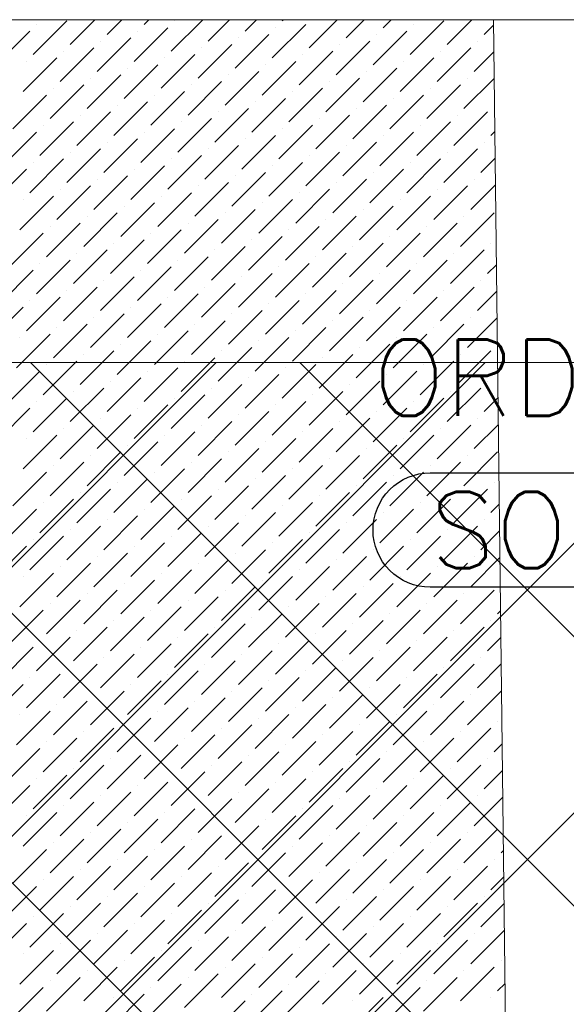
# Model space of a CAD drawing. Header units: millimetres. Extents: x -150 to 17700, y -13097 to 13830.
# Tile 44 of 67: x 10294 to 11011, y 12538 to 13830. Entities that reach past the tile are written whole.
import ezdxf
from ezdxf.enums import TextEntityAlignment as Align

# ---------------------------------------------------------------- set-up
doc = ezdxf.new("R2010")
doc.units = ezdxf.units.MM
doc.header["$MEASUREMENT"] = 0
doc.linetypes.add('RCP XREF$0$( Hidden )', pattern=[0.375, 0.25, -0.125])
doc.layers.get('0').update_dxf_attribs({"lineweight": 5})
doc.layers.add('ELEC-SO-LVL-TAG', color=7, linetype='Continuous')
doc.layers.add('M-MEP-ELLG-TEXT', color=7, linetype='Continuous', lineweight=15)
for name, color, linetype, lineweight, true_color in [('RCP XREF$0$A-CEILING-01', 9, 'Continuous', 0, 0x808080), ('RCP XREF$0$A-CELING ELEMENT', 9, 'Continuous', 0, 0x808080), ('RCP XREF$0$A-Wall & Column', 9, 'Continuous', 0, 0x808080), ('RCP XREF$0$XR-CP-DS$0$Level 24', 9, 'Continuous', 0, 0x808080)]:
    doc.layers.add(name, color=color, linetype=linetype, lineweight=lineweight, true_color=true_color)
doc.styles.add('ROMANS-100', font='romans.shx')
doc.styles.get("Standard").update_dxf_attribs({"font": 'romans.shx'})

# ---------------------------------------------------------------- blocks, each defined once
blk = doc.blocks.new('RCP XREF')
at = {"layer": 'RCP XREF$0$A-CEILING-01', "color": 8, "linetype": 'Continuous', "lineweight": 0, "true_color": 0x808080}
for p, q in [((441.6, 3270), (10551.6, 13380)), ((1148.7, 3270), (11258.7, 13380)), ((1502.2, 3270), (11612.2, 13380)), ((5943.5, 8418.4), (10905.1, 13380)), ((11820.1, 11160.8), (9601, 13380)), ((14450, 8884.5), (9954.5, 13380)), ((14450, 9238.1), (10308.1, 13380)), ((14450, 9591.6), (10661.6, 13380))]:
    blk.add_line(p, q, dxfattribs=at)
at = {"layer": 'RCP XREF$0$A-CEILING-01', "color": 8, "lineweight": 0, "true_color": 0x808080}
blk.add_line((11820, 13380), (6090, 13380), dxfattribs=at)
at = {"layer": 'RCP XREF$0$A-CELING ELEMENT', "color": 8, "linetype": 'RCP XREF$0$( Hidden )', "lineweight": 0, "ltscale": 10, "true_color": 0x808080}
blk.add_line((4048, 13830), (13250, 13830), dxfattribs=at)
at = {"layer": 'RCP XREF$0$A-CELING ELEMENT', "color": 8, "linetype": 'Continuous', "lineweight": 0, "true_color": 0x808080, "transparency": 33554687}
for p, q in [((10311.5, 13784.2), (10355.7, 13828.4)), ((10360.1, 13797.4), (10392.6, 13830)), ((10408.7, 13810.7), (10428, 13830)), ((10457.3, 13823.9), (10463.4, 13830)), ((10492.7, 13788.6), (10534.1, 13830)), ((10497.1, 13828.4), (10497.1, 13828.4)), ((10541.3, 13801.8), (10569.4, 13830)), ((10589.9, 13815.1), (10604.8, 13830)), ((10638.5, 13828.4), (10640.1, 13830)), ((10673.9, 13793), (10710.8, 13830)), ((10722.5, 13806.3), (10746.2, 13830)), ((10771.1, 13819.5), (10781.6, 13830)), ((10806.4, 13784.2), (10850.6, 13828.4)), ((10855, 13797.4), (10887.6, 13830)), ((10262.8, 13770.9), (10307, 13815.1)), ((10315.9, 13823.9), (10315.9, 13823.9)), ((10444, 13775.3), (10488.2, 13819.5)), ((10448.5, 13815.1), (10448.5, 13815.1)), ((10625.2, 13779.8), (10669.4, 13823.9)), ((10629.7, 13819.5), (10629.7, 13819.5)), ((10757.8, 13770.9), (10802, 13815.1)), ((10810.9, 13823.9), (10810.9, 13823.9)), ((10903.7, 13810.7), (10915.8, 13822.8)), ((10395.4, 13762.1), (10439.6, 13806.3)), ((10399.8, 13801.8), (10399.8, 13801.8)), ((10576.6, 13766.5), (10620.8, 13810.7)), ((10581, 13806.3), (10581, 13806.3)), ((10709.2, 13757.7), (10753.4, 13801.8)), ((10762.2, 13810.7), (10762.2, 13810.7)), ((10894.8, 13801.8), (10894.8, 13801.8)), ((10346.8, 13748.8), (10391, 13793)), ((10351.2, 13788.6), (10351.2, 13788.6)), ((10528, 13753.2), (10572.2, 13797.4)), ((10532.4, 13793), (10532.4, 13793)), ((10660.6, 13744.4), (10704.8, 13788.6)), ((10713.6, 13797.4), (10713.6, 13797.4)), ((10841.8, 13748.8), (10886, 13793)), ((10846.2, 13788.6), (10846.2, 13788.6)), ((10890.4, 13762.1), (10916.2, 13787.9)), ((10298.2, 13735.6), (10342.4, 13779.8)), ((10302.6, 13775.3), (10302.6, 13775.3)), ((10479.4, 13740), (10523.6, 13784.2)), ((10483.8, 13779.8), (10483.8, 13779.8)), ((10612, 13731.1), (10656.2, 13775.3)), ((10665, 13784.2), (10665, 13784.2)), ((10793.2, 13735.6), (10837.4, 13779.8)), ((10797.6, 13775.3), (10797.6, 13775.3)), ((10430.8, 13726.7), (10475, 13770.9)), ((10435.2, 13766.5), (10435.2, 13766.5)), ((10563.4, 13717.9), (10607.6, 13762.1)), ((10616.4, 13770.9), (10616.4, 13770.9)), ((10744.6, 13722.3), (10788.8, 13766.5)), ((10749, 13762.1), (10749, 13762.1)), ((10382.2, 13713.5), (10426.4, 13757.7)), ((10386.6, 13753.2), (10386.6, 13753.2)), ((10514.8, 13704.6), (10558.9, 13748.8)), ((10567.8, 13757.7), (10567.8, 13757.7)), ((10695.9, 13709), (10740.1, 13753.2)), ((10700.4, 13748.8), (10700.4, 13748.8)), ((10877.1, 13713.5), (10916.7, 13753)), ((10881.6, 13753.2), (10881.6, 13753.2)), ((10333.6, 13700.2), (10377.8, 13744.4)), ((10338, 13740), (10338, 13740)), ((10466.1, 13691.4), (10510.3, 13735.6)), ((10519.2, 13744.4), (10519.2, 13744.4)), ((10647.3, 13695.8), (10691.5, 13740)), ((10651.8, 13735.6), (10651.8, 13735.6)), ((10828.5, 13700.2), (10872.7, 13744.4)), ((10833, 13740), (10833, 13740)), ((10284.9, 13686.9), (10329.1, 13731.1)), ((10417.5, 13678.1), (10461.7, 13722.3)), ((10470.6, 13731.1), (10470.6, 13731.1)), ((10598.7, 13682.5), (10642.9, 13726.7)), ((10603.1, 13722.3), (10603.1, 13722.3)), ((10779.9, 13686.9), (10824.1, 13731.1)), ((10784.3, 13726.7), (10784.3, 13726.7)), ((10421.9, 13717.9), (10421.9, 13717.9)), ((10550.1, 13669.3), (10594.3, 13713.5)), ((10731.3, 13673.7), (10775.5, 13717.9)), ((10735.7, 13713.5), (10735.7, 13713.5)), ((10916.9, 13717.9), (10916.9, 13717.9)), ((10368.9, 13664.8), (10413.1, 13709)), ((10373.3, 13704.6), (10373.3, 13704.6)), ((10501.5, 13656), (10545.7, 13700.2)), ((10554.5, 13709), (10554.5, 13709)), ((10682.7, 13660.4), (10726.9, 13704.6)), ((10687.1, 13700.2), (10687.1, 13700.2)), ((10863.9, 13664.8), (10908.1, 13709)), ((10868.3, 13704.6), (10868.3, 13704.6)), ((10320.3, 13651.6), (10364.5, 13695.8)), ((10324.7, 13691.4), (10324.7, 13691.4)), ((10452.9, 13642.7), (10497.1, 13686.9)), ((10505.9, 13695.8), (10505.9, 13695.8)), ((10634.1, 13647.2), (10678.3, 13691.4)), ((10638.5, 13686.9), (10638.5, 13686.9)), ((10815.3, 13651.6), (10859.5, 13695.8)), ((10819.7, 13691.4), (10819.7, 13691.4)), ((10271.7, 13638.3), (10315.9, 13682.5)), ((10404.3, 13629.5), (10448.5, 13673.7)), ((10457.3, 13682.5), (10457.3, 13682.5)), ((10585.5, 13633.9), (10629.7, 13678.1)), ((10589.9, 13673.7), (10589.9, 13673.7)), ((10766.7, 13638.3), (10810.9, 13682.5)), ((10771.1, 13678.1), (10771.1, 13678.1)), ((10912.5, 13678.1), (10917.5, 13683.1)), ((10355.7, 13616.2), (10399.8, 13660.4)), ((10408.7, 13669.3), (10408.7, 13669.3)), ((10536.8, 13620.7), (10581, 13664.8)), ((10541.3, 13660.4), (10541.3, 13660.4)), ((10718, 13625.1), (10762.2, 13669.3)), ((10722.5, 13664.8), (10722.5, 13664.8)), ((10850.6, 13616.2), (10894.8, 13660.4)), ((10903.7, 13669.3), (10903.7, 13669.3)), ((10307, 13603), (10351.2, 13647.2)), ((10360.1, 13656), (10360.1, 13656)), ((10488.2, 13607.4), (10532.4, 13651.6)), ((10492.7, 13647.2), (10492.7, 13647.2)), ((10669.4, 13611.8), (10713.6, 13656)), ((10673.9, 13651.6), (10673.9, 13651.6)), ((10802, 13603), (10846.2, 13647.2)), ((10855, 13656), (10855, 13656)), ((10899.2, 13629.5), (10917.9, 13648.2)), ((10258.4, 13589.7), (10302.6, 13633.9)), ((10311.5, 13642.7), (10311.5, 13642.7)), ((10439.6, 13594.1), (10483.8, 13638.3)), ((10444, 13633.9), (10444, 13633.9)), ((10620.8, 13598.6), (10665, 13642.7)), ((10625.2, 13638.3), (10625.2, 13638.3)), ((10753.4, 13589.7), (10797.6, 13633.9)), ((10806.4, 13642.7), (10806.4, 13642.7)), ((10391, 13580.9), (10435.2, 13625.1)), ((10395.4, 13620.7), (10395.4, 13620.7)), ((10572.2, 13585.3), (10616.4, 13629.5)), ((10576.6, 13625.1), (10576.6, 13625.1)), ((10704.8, 13576.5), (10749, 13620.7)), ((10757.8, 13629.5), (10757.8, 13629.5)), ((10890.4, 13620.7), (10890.4, 13620.7)), ((10342.4, 13567.6), (10386.6, 13611.8)), ((10346.8, 13607.4), (10346.8, 13607.4)), ((10523.6, 13572), (10567.8, 13616.2)), ((10528, 13611.8), (10528, 13611.8)), ((10656.2, 13563.2), (10700.4, 13607.4)), ((10709.2, 13616.2), (10709.2, 13616.2)), ((10837.4, 13567.6), (10881.6, 13611.8)), ((10841.8, 13607.4), (10841.8, 13607.4)), ((10886, 13580.9), (10918.3, 13613.2)), ((10293.8, 13554.4), (10338, 13598.6)), ((10298.2, 13594.1), (10298.2, 13594.1)), ((10475, 13558.8), (10519.2, 13603)), ((10479.4, 13598.6), (10479.4, 13598.6)), ((10607.6, 13549.9), (10651.8, 13594.1)), ((10660.6, 13603), (10660.6, 13603)), ((10788.8, 13554.4), (10833, 13598.6)), ((10793.2, 13594.1), (10793.2, 13594.1)), ((10426.4, 13545.5), (10470.6, 13589.7)), ((10430.8, 13585.3), (10430.8, 13585.3)), ((10558.9, 13536.7), (10603.1, 13580.9)), ((10612, 13589.7), (10612, 13589.7)), ((10740.1, 13541.1), (10784.3, 13585.3)), ((10744.6, 13580.9), (10744.6, 13580.9)), ((10377.8, 13532.3), (10421.9, 13576.5)), ((10382.2, 13572), (10382.2, 13572)), ((10510.3, 13523.4), (10554.5, 13567.6)), ((10563.4, 13576.5), (10563.4, 13576.5)), ((10691.5, 13527.8), (10735.7, 13572)), ((10695.9, 13567.6), (10695.9, 13567.6)), ((10872.7, 13532.3), (10916.9, 13576.5)), ((10877.1, 13572), (10877.1, 13572)), ((10329.1, 13519), (10373.3, 13563.2)), ((10333.6, 13558.8), (10333.6, 13558.8)), ((10461.7, 13510.2), (10505.9, 13554.4)), ((10514.8, 13563.2), (10514.8, 13563.2)), ((10642.9, 13514.6), (10687.1, 13558.8)), ((10647.3, 13554.4), (10647.3, 13554.4)), ((10824.1, 13519), (10868.3, 13563.2)), ((10828.5, 13558.8), (10828.5, 13558.8)), ((10280.5, 13505.7), (10324.7, 13549.9)), ((10466.1, 13549.9), (10466.1, 13549.9)), ((10594.3, 13501.3), (10638.5, 13545.5)), ((10775.5, 13505.7), (10819.7, 13549.9)), ((10779.9, 13545.5), (10779.9, 13545.5)), ((10413.1, 13496.9), (10457.3, 13541.1)), ((10417.5, 13536.7), (10417.5, 13536.7)), ((10545.7, 13488.1), (10589.9, 13532.3)), ((10598.7, 13541.1), (10598.7, 13541.1)), ((10726.9, 13492.5), (10771.1, 13536.7)), ((10731.3, 13532.3), (10731.3, 13532.3)), ((10912.5, 13536.7), (10912.5, 13536.7)), ((10364.5, 13483.6), (10408.7, 13527.8)), ((10368.9, 13523.4), (10368.9, 13523.4)), ((10497.1, 13474.8), (10541.3, 13519)), ((10550.1, 13527.8), (10550.1, 13527.8)), ((10678.3, 13479.2), (10722.5, 13523.4)), ((10682.7, 13519), (10682.7, 13519)), ((10859.5, 13483.6), (10903.7, 13527.8)), ((10863.9, 13523.4), (10863.9, 13523.4)), ((10315.9, 13470.4), (10360.1, 13514.6)), ((10320.3, 13510.2), (10320.3, 13510.2)), ((10448.5, 13461.6), (10492.7, 13505.7)), ((10501.5, 13514.6), (10501.5, 13514.6)), ((10629.7, 13466), (10673.9, 13510.2)), ((10634.1, 13505.7), (10634.1, 13505.7)), ((10810.9, 13470.4), (10855, 13514.6)), ((10815.3, 13510.2), (10815.3, 13510.2)), ((10908.1, 13496.9), (10919.6, 13508.4)), ((10267.3, 13457.1), (10311.5, 13501.3)), ((10399.8, 13448.3), (10444, 13492.5)), ((10452.9, 13501.3), (10452.9, 13501.3)), ((10581, 13452.7), (10625.2, 13496.9)), ((10585.5, 13492.5), (10585.5, 13492.5)), ((10762.2, 13457.1), (10806.4, 13501.3)), ((10766.7, 13496.9), (10766.7, 13496.9)), ((10351.2, 13435), (10395.4, 13479.2)), ((10404.3, 13488.1), (10404.3, 13488.1)), ((10532.4, 13439.5), (10576.6, 13483.6)), ((10536.8, 13479.2), (10536.8, 13479.2)), ((10713.6, 13443.9), (10757.8, 13488.1)), ((10718, 13483.6), (10718, 13483.6)), ((10846.2, 13435), (10890.4, 13479.2)), ((10899.2, 13488.1), (10899.2, 13488.1)), ((10302.6, 13421.8), (10346.8, 13466)), ((10355.7, 13474.8), (10355.7, 13474.8)), ((10483.8, 13426.2), (10528, 13470.4)), ((10488.2, 13466), (10488.2, 13466)), ((10665, 13430.6), (10709.2, 13474.8)), ((10669.4, 13470.4), (10669.4, 13470.4)), ((10797.6, 13421.8), (10841.8, 13466)), ((10850.6, 13474.8), (10850.6, 13474.8)), ((10894.8, 13448.3), (10920, 13473.5)), ((10254, 13408.5), (10298.2, 13452.7)), ((10307, 13461.6), (10307, 13461.6)), ((10435.2, 13412.9), (10479.4, 13457.1)), ((10439.6, 13452.7), (10439.6, 13452.7)), ((10616.4, 13417.4), (10660.6, 13461.6)), ((10620.8, 13457.1), (10620.8, 13457.1)), ((10749, 13408.5), (10793.2, 13452.7)), ((10802, 13461.6), (10802, 13461.6)), ((10386.6, 13399.7), (10430.8, 13443.9)), ((10391, 13439.5), (10391, 13439.5)), ((10567.8, 13404.1), (10612, 13448.3)), ((10572.2, 13443.9), (10572.2, 13443.9)), ((10700.4, 13395.3), (10744.6, 13439.5)), ((10753.4, 13448.3), (10753.4, 13448.3)), ((10881.6, 13399.7), (10920.5, 13438.6)), ((10886, 13439.5), (10886, 13439.5)), ((10338, 13386.4), (10382.2, 13430.6)), ((10342.4, 13426.2), (10342.4, 13426.2)), ((10519.2, 13390.8), (10563.4, 13435)), ((10523.6, 13430.6), (10523.6, 13430.6)), ((10651.8, 13382), (10695.9, 13426.2)), ((10704.8, 13435), (10704.8, 13435)), ((10833, 13386.4), (10877.1, 13430.6)), ((10837.4, 13426.2), (10837.4, 13426.2)), ((10289.4, 13373.2), (10333.6, 13417.4)), ((10293.8, 13412.9), (10293.8, 13412.9)), ((10470.6, 13377.6), (10514.8, 13421.8)), ((10475, 13417.4), (10475, 13417.4)), ((10603.1, 13368.7), (10647.3, 13412.9)), ((10656.2, 13421.8), (10656.2, 13421.8)), ((10784.3, 13373.2), (10828.5, 13417.4)), ((10788.8, 13412.9), (10788.8, 13412.9)), ((10421.9, 13364.3), (10466.1, 13408.5)), ((10426.4, 13404.1), (10426.4, 13404.1)), ((10554.5, 13355.5), (10598.7, 13399.7)), ((10607.6, 13408.5), (10607.6, 13408.5)), ((10735.7, 13359.9), (10779.9, 13404.1)), ((10740.1, 13399.7), (10740.1, 13399.7)), ((10373.3, 13351.1), (10417.5, 13395.3)), ((10377.8, 13390.8), (10377.8, 13390.8)), ((10505.9, 13342.2), (10550.1, 13386.4)), ((10558.9, 13395.3), (10558.9, 13395.3)), ((10687.1, 13346.6), (10731.3, 13390.8)), ((10691.5, 13386.4), (10691.5, 13386.4)), ((10868.3, 13351.1), (10912.5, 13395.3)), ((10872.7, 13390.8), (10872.7, 13390.8)), ((10324.7, 13337.8), (10368.9, 13382)), ((10329.1, 13377.6), (10329.1, 13377.6)), ((10510.3, 13382), (10510.3, 13382)), ((10638.5, 13333.4), (10682.7, 13377.6)), ((10819.7, 13337.8), (10863.9, 13382)), ((10824.1, 13377.6), (10824.1, 13377.6)), ((10276.1, 13324.6), (10320.3, 13368.7)), ((10457.3, 13329), (10501.5, 13373.2)), ((10461.7, 13368.7), (10461.7, 13368.7)), ((10589.9, 13320.1), (10634.1, 13364.3)), ((10642.9, 13373.2), (10642.9, 13373.2)), ((10771.1, 13324.6), (10815.3, 13368.7)), ((10775.5, 13364.3), (10775.5, 13364.3)), ((10916.9, 13364.3), (10921.3, 13368.7)), ((10408.7, 13315.7), (10452.9, 13359.9)), ((10413.1, 13355.5), (10413.1, 13355.5)), ((10541.3, 13306.9), (10585.5, 13351.1)), ((10594.3, 13359.9), (10594.3, 13359.9)), ((10722.5, 13311.3), (10766.7, 13355.5)), ((10726.9, 13351.1), (10726.9, 13351.1)), ((10908.1, 13355.5), (10908.1, 13355.5)), ((10360.1, 13302.5), (10404.3, 13346.6)), ((10364.5, 13342.2), (10364.5, 13342.2)), ((10492.7, 13293.6), (10536.8, 13337.8)), ((10545.7, 13346.6), (10545.7, 13346.6)), ((10673.9, 13298), (10718, 13342.2)), ((10678.3, 13337.8), (10678.3, 13337.8)), ((10855, 13302.5), (10899.2, 13346.6)), ((10859.5, 13342.2), (10859.5, 13342.2)), ((10311.5, 13289.2), (10355.7, 13333.4)), ((10315.9, 13329), (10315.9, 13329)), ((10444, 13280.4), (10488.2, 13324.6)), ((10497.1, 13333.4), (10497.1, 13333.4)), ((10625.2, 13284.8), (10669.4, 13329)), ((10629.7, 13324.6), (10629.7, 13324.6)), ((10806.4, 13289.2), (10850.6, 13333.4)), ((10810.9, 13329), (10810.9, 13329)), ((10903.7, 13315.7), (10921.7, 13333.8)), ((10262.8, 13275.9), (10307, 13320.1)), ((10395.4, 13267.1), (10439.6, 13311.3)), ((10448.5, 13320.1), (10448.5, 13320.1)), ((10576.6, 13271.5), (10620.8, 13315.7)), ((10581, 13311.3), (10581, 13311.3)), ((10757.8, 13275.9), (10802, 13320.1)), ((10762.2, 13315.7), (10762.2, 13315.7)), ((10346.8, 13253.8), (10391, 13298)), ((10399.8, 13306.9), (10399.8, 13306.9)), ((10528, 13258.3), (10572.2, 13302.5)), ((10532.4, 13298), (10532.4, 13298)), ((10709.2, 13262.7), (10753.4, 13306.9)), ((10713.6, 13302.5), (10713.6, 13302.5)), ((10841.8, 13253.8), (10886, 13298)), ((10890.4, 13267.1), (10922.2, 13298.9)), ((10894.8, 13306.9), (10894.8, 13306.9)), ((10298.2, 13240.6), (10342.4, 13284.8)), ((10351.2, 13293.6), (10351.2, 13293.6)), ((10479.4, 13245), (10523.6, 13289.2)), ((10483.8, 13284.8), (10483.8, 13284.8)), ((10660.6, 13249.4), (10704.8, 13293.6)), ((10665, 13289.2), (10665, 13289.2)), ((10793.2, 13240.6), (10837.4, 13284.8)), ((10846.2, 13293.6), (10846.2, 13293.6)), ((10302.6, 13280.4), (10302.6, 13280.4)), ((10430.8, 13231.7), (10475, 13275.9)), ((10435.2, 13271.5), (10435.2, 13271.5)), ((10612, 13236.2), (10656.2, 13280.4)), ((10616.4, 13275.9), (10616.4, 13275.9)), ((10744.6, 13227.3), (10788.8, 13271.5)), ((10797.6, 13280.4), (10797.6, 13280.4)), ((10382.2, 13218.5), (10426.4, 13262.7)), ((10386.6, 13258.3), (10386.6, 13258.3)), ((10563.4, 13222.9), (10607.6, 13267.1)), ((10567.8, 13262.7), (10567.8, 13262.7)), ((10695.9, 13214.1), (10740.1, 13258.3)), ((10749, 13267.1), (10749, 13267.1)), ((10877.1, 13218.5), (10921.3, 13262.7)), ((10881.6, 13258.3), (10881.6, 13258.3)), ((10333.6, 13205.2), (10377.8, 13249.4)), ((10338, 13245), (10338, 13245)), ((10514.8, 13209.6), (10558.9, 13253.8)), ((10519.2, 13249.4), (10519.2, 13249.4)), ((10647.3, 13200.8), (10691.5, 13245)), ((10700.4, 13253.8), (10700.4, 13253.8)), ((10828.5, 13205.2), (10872.7, 13249.4)), ((10833, 13245), (10833, 13245)), ((10284.9, 13192), (10329.1, 13236.2)), ((10466.1, 13196.4), (10510.3, 13240.6)), ((10470.6, 13236.2), (10470.6, 13236.2)), ((10598.7, 13187.5), (10642.9, 13231.7)), ((10651.8, 13240.6), (10651.8, 13240.6)), ((10779.9, 13192), (10824.1, 13236.2)), ((10784.3, 13231.7), (10784.3, 13231.7)), ((10417.5, 13183.1), (10461.7, 13227.3)), ((10421.9, 13222.9), (10421.9, 13222.9)), ((10550.1, 13174.3), (10594.3, 13218.5)), ((10603.1, 13227.3), (10603.1, 13227.3)), ((10731.3, 13178.7), (10775.5, 13222.9)), ((10735.7, 13218.5), (10735.7, 13218.5)), ((10916.9, 13222.9), (10916.9, 13222.9)), ((10368.9, 13169.9), (10413.1, 13214.1)), ((10373.3, 13209.6), (10373.3, 13209.6)), ((10554.5, 13214.1), (10554.5, 13214.1)), ((10682.7, 13165.5), (10726.9, 13209.6)), ((10863.9, 13169.9), (10908.1, 13214.1)), ((10868.3, 13209.6), (10868.3, 13209.6)), ((10320.3, 13156.6), (10364.5, 13200.8)), ((10324.7, 13196.4), (10324.7, 13196.4)), ((10501.5, 13161), (10545.7, 13205.2)), ((10505.9, 13200.8), (10505.9, 13200.8)), ((10634.1, 13152.2), (10678.3, 13196.4)), ((10687.1, 13205.2), (10687.1, 13205.2)), ((10815.3, 13156.6), (10859.5, 13200.8)), ((10819.7, 13196.4), (10819.7, 13196.4)), ((10912.5, 13183.1), (10923.4, 13194.1)), ((10271.7, 13143.4), (10315.9, 13187.5)), ((10452.9, 13147.8), (10497.1, 13192)), ((10457.3, 13187.5), (10457.3, 13187.5)), ((10585.5, 13138.9), (10629.7, 13183.1)), ((10638.5, 13192), (10638.5, 13192)), ((10766.7, 13143.4), (10810.9, 13187.5)), ((10771.1, 13183.1), (10771.1, 13183.1)), ((10404.3, 13134.5), (10448.5, 13178.7)), ((10408.7, 13174.3), (10408.7, 13174.3)), ((10536.8, 13125.7), (10581, 13169.9)), ((10589.9, 13178.7), (10589.9, 13178.7)), ((10718, 13130.1), (10762.2, 13174.3)), ((10722.5, 13169.9), (10722.5, 13169.9)), ((10903.7, 13174.3), (10903.7, 13174.3)), ((10355.7, 13121.3), (10399.8, 13165.5)), ((10360.1, 13161), (10360.1, 13161)), ((10488.2, 13112.4), (10532.4, 13156.6)), ((10541.3, 13165.5), (10541.3, 13165.5)), ((10669.4, 13116.8), (10713.6, 13161)), ((10673.9, 13156.6), (10673.9, 13156.6)), ((10850.6, 13121.3), (10894.8, 13165.5)), ((10855, 13161), (10855, 13161)), ((10899.2, 13134.5), (10923.8, 13159.1)), ((10307, 13108), (10351.2, 13152.2)), ((10311.5, 13147.8), (10311.5, 13147.8)), ((10439.6, 13099.2), (10483.8, 13143.4)), ((10492.7, 13152.2), (10492.7, 13152.2)), ((10620.8, 13103.6), (10665, 13147.8)), ((10625.2, 13143.4), (10625.2, 13143.4)), ((10802, 13108), (10846.2, 13152.2)), ((10806.4, 13147.8), (10806.4, 13147.8)), ((10258.4, 13094.7), (10302.6, 13138.9)), ((10391, 13085.9), (10435.2, 13130.1)), ((10444, 13138.9), (10444, 13138.9)), ((10572.2, 13090.3), (10616.4, 13134.5)), ((10576.6, 13130.1), (10576.6, 13130.1)), ((10753.4, 13094.7), (10797.6, 13138.9)), ((10757.8, 13134.5), (10757.8, 13134.5)), ((10342.4, 13072.6), (10386.6, 13116.8)), ((10395.4, 13125.7), (10395.4, 13125.7)), ((10523.6, 13077.1), (10567.8, 13121.3)), ((10528, 13116.8), (10528, 13116.8)), ((10704.8, 13081.5), (10749, 13125.7)), ((10709.2, 13121.3), (10709.2, 13121.3)), ((10837.4, 13072.6), (10881.6, 13116.8)), ((10886, 13085.9), (10924.3, 13124.2)), ((10890.4, 13125.7), (10890.4, 13125.7)), ((10293.8, 13059.4), (10338, 13103.6)), ((10346.8, 13112.4), (10346.8, 13112.4)), ((10475, 13063.8), (10519.2, 13108)), ((10479.4, 13103.6), (10479.4, 13103.6)), ((10656.2, 13068.2), (10700.4, 13112.4)), ((10660.6, 13108), (10660.6, 13108)), ((10788.8, 13059.4), (10833, 13103.6)), ((10841.8, 13112.4), (10841.8, 13112.4)), ((10298.2, 13099.2), (10298.2, 13099.2)), ((10426.4, 13050.5), (10470.6, 13094.7)), ((10430.8, 13090.3), (10430.8, 13090.3)), ((10607.6, 13055), (10651.8, 13099.2)), ((10612, 13094.7), (10612, 13094.7)), ((10740.1, 13046.1), (10784.3, 13090.3)), ((10793.2, 13099.2), (10793.2, 13099.2)), ((10377.8, 13037.3), (10421.9, 13081.5)), ((10382.2, 13077.1), (10382.2, 13077.1)), ((10558.9, 13041.7), (10603.1, 13085.9)), ((10563.4, 13081.5), (10563.4, 13081.5)), ((10691.5, 13032.9), (10735.7, 13077.1)), ((10744.6, 13085.9), (10744.6, 13085.9)), ((10872.7, 13037.3), (10916.9, 13081.5)), ((10877.1, 13077.1), (10877.1, 13077.1)), ((10329.1, 13024), (10373.3, 13068.2)), ((10333.6, 13063.8), (10333.6, 13063.8)), ((10510.3, 13028.4), (10554.5, 13072.6)), ((10514.8, 13068.2), (10514.8, 13068.2)), ((10642.9, 13019.6), (10687.1, 13063.8)), ((10695.9, 13072.6), (10695.9, 13072.6)), ((10824.1, 13024), (10868.3, 13068.2)), ((10828.5, 13063.8), (10828.5, 13063.8)), ((10280.5, 13010.8), (10324.7, 13055)), ((10461.7, 13015.2), (10505.9, 13059.4)), ((10466.1, 13055), (10466.1, 13055)), ((10594.3, 13006.4), (10638.5, 13050.5)), ((10647.3, 13059.4), (10647.3, 13059.4)), ((10775.5, 13010.8), (10819.7, 13055)), ((10779.9, 13050.5), (10779.9, 13050.5)), ((10921.3, 13050.5), (10925.1, 13054.3)), ((10413.1, 13001.9), (10457.3, 13046.1)), ((10417.5, 13041.7), (10417.5, 13041.7)), ((10598.7, 13046.1), (10598.7, 13046.1)), ((10726.9, 12997.5), (10771.1, 13041.7)), ((10912.5, 13041.7), (10912.5, 13041.7)), ((10364.5, 12988.7), (10408.7, 13032.9)), ((10368.9, 13028.4), (10368.9, 13028.4)), ((10545.7, 12993.1), (10589.9, 13037.3)), ((10550.1, 13032.9), (10550.1, 13032.9)), ((10678.3, 12984.3), (10722.5, 13028.4)), ((10731.3, 13037.3), (10731.3, 13037.3)), ((10859.5, 12988.7), (10903.7, 13032.9)), ((10863.9, 13028.4), (10863.9, 13028.4)), ((10315.9, 12975.4), (10360.1, 13019.6)), ((10320.3, 13015.2), (10320.3, 13015.2)), ((10497.1, 12979.8), (10541.3, 13024)), ((10501.5, 13019.6), (10501.5, 13019.6)), ((10629.7, 12971), (10673.9, 13015.2)), ((10682.7, 13024), (10682.7, 13024)), ((10810.9, 12975.4), (10855, 13019.6)), ((10815.3, 13015.2), (10815.3, 13015.2)), ((10908.1, 13001.9), (10925.5, 13019.4)), ((10267.3, 12962.2), (10311.5, 13006.4)), ((10448.5, 12966.6), (10492.7, 13010.8)), ((10452.9, 13006.4), (10452.9, 13006.4)), ((10581, 12957.7), (10625.2, 13001.9)), ((10634.1, 13010.8), (10634.1, 13010.8)), ((10762.2, 12962.2), (10806.4, 13006.4)), ((10766.7, 13001.9), (10766.7, 13001.9)), ((10399.8, 12953.3), (10444, 12997.5)), ((10404.3, 12993.1), (10404.3, 12993.1)), ((10532.4, 12944.5), (10576.6, 12988.7)), ((10585.5, 12997.5), (10585.5, 12997.5)), ((10713.6, 12948.9), (10757.8, 12993.1)), ((10718, 12988.7), (10718, 12988.7)), ((10899.2, 12993.1), (10899.2, 12993.1)), ((10351.2, 12940.1), (10395.4, 12984.3)), ((10355.7, 12979.8), (10355.7, 12979.8)), ((10483.8, 12931.2), (10528, 12975.4)), ((10536.8, 12984.3), (10536.8, 12984.3)), ((10665, 12935.6), (10709.2, 12979.8)), ((10669.4, 12975.4), (10669.4, 12975.4)), ((10846.2, 12940.1), (10890.4, 12984.3)), ((10850.6, 12979.8), (10850.6, 12979.8)), ((10894.8, 12953.3), (10926, 12984.5)), ((10302.6, 12926.8), (10346.8, 12971)), ((10307, 12966.6), (10307, 12966.6)), ((10435.2, 12918), (10479.4, 12962.2)), ((10488.2, 12971), (10488.2, 12971)), ((10616.4, 12922.4), (10660.6, 12966.6)), ((10620.8, 12962.2), (10620.8, 12962.2)), ((10797.6, 12926.8), (10841.8, 12971)), ((10802, 12966.6), (10802, 12966.6)), ((10254, 12913.5), (10298.2, 12957.7)), ((10386.6, 12904.7), (10430.8, 12948.9)), ((10439.6, 12957.7), (10439.6, 12957.7)), ((10567.8, 12909.1), (10612, 12953.3)), ((10572.2, 12948.9), (10572.2, 12948.9)), ((10749, 12913.5), (10793.2, 12957.7)), ((10753.4, 12953.3), (10753.4, 12953.3)), ((10881.6, 12904.7), (10925.8, 12948.9)), ((10338, 12891.4), (10382.2, 12935.6)), ((10391, 12944.5), (10391, 12944.5)), ((10519.2, 12895.9), (10563.4, 12940.1)), ((10523.6, 12935.6), (10523.6, 12935.6)), ((10700.4, 12900.3), (10744.6, 12944.5)), ((10704.8, 12940.1), (10704.8, 12940.1)), ((10833, 12891.4), (10877.1, 12935.6)), ((10886, 12944.5), (10886, 12944.5)), ((10289.4, 12878.2), (10333.6, 12922.4)), ((10342.4, 12931.2), (10342.4, 12931.2)), ((10470.6, 12882.6), (10514.8, 12926.8)), ((10475, 12922.4), (10475, 12922.4)), ((10651.8, 12887), (10695.9, 12931.2)), ((10656.2, 12926.8), (10656.2, 12926.8)), ((10784.3, 12878.2), (10828.5, 12922.4)), ((10837.4, 12931.2), (10837.4, 12931.2)), ((10293.8, 12918), (10293.8, 12918)), ((10421.9, 12869.4), (10466.1, 12913.5)), ((10426.4, 12909.1), (10426.4, 12909.1)), ((10603.1, 12873.8), (10647.3, 12918)), ((10607.6, 12913.5), (10607.6, 12913.5)), ((10735.7, 12864.9), (10779.9, 12909.1)), ((10788.8, 12918), (10788.8, 12918)), ((10921.3, 12909.1), (10921.3, 12909.1)), ((10373.3, 12856.1), (10417.5, 12900.3)), ((10377.8, 12895.9), (10377.8, 12895.9)), ((10554.5, 12860.5), (10598.7, 12904.7)), ((10558.9, 12900.3), (10558.9, 12900.3)), ((10687.1, 12851.7), (10731.3, 12895.9)), ((10740.1, 12904.7), (10740.1, 12904.7)), ((10868.3, 12856.1), (10912.5, 12900.3)), ((10872.7, 12895.9), (10872.7, 12895.9)), ((10324.7, 12842.8), (10368.9, 12887)), ((10329.1, 12882.6), (10329.1, 12882.6)), ((10505.9, 12847.3), (10550.1, 12891.4)), ((10510.3, 12887), (10510.3, 12887)), ((10638.5, 12838.4), (10682.7, 12882.6)), ((10691.5, 12891.4), (10691.5, 12891.4)), ((10819.7, 12842.8), (10863.9, 12887)), ((10824.1, 12882.6), (10824.1, 12882.6)), ((10276.1, 12829.6), (10320.3, 12873.8)), ((10457.3, 12834), (10501.5, 12878.2)), ((10461.7, 12873.8), (10461.7, 12873.8)), ((10642.9, 12878.2), (10642.9, 12878.2)), ((10771.1, 12829.6), (10815.3, 12873.8)), ((10916.9, 12869.4), (10927.2, 12879.7)), ((10408.7, 12820.7), (10452.9, 12864.9)), ((10413.1, 12860.5), (10413.1, 12860.5)), ((10589.9, 12825.2), (10634.1, 12869.4)), ((10594.3, 12864.9), (10594.3, 12864.9)), ((10722.5, 12816.3), (10766.7, 12860.5)), ((10775.5, 12869.4), (10775.5, 12869.4)), ((10908.1, 12860.5), (10908.1, 12860.5)), ((10360.1, 12807.5), (10404.3, 12851.7)), ((10364.5, 12847.3), (10364.5, 12847.3)), ((10541.3, 12811.9), (10585.5, 12856.1)), ((10545.7, 12851.7), (10545.7, 12851.7)), ((10673.9, 12803.1), (10718, 12847.3)), ((10726.9, 12856.1), (10726.9, 12856.1)), ((10855, 12807.5), (10899.2, 12851.7)), ((10859.5, 12847.3), (10859.5, 12847.3)), ((10903.7, 12820.7), (10927.7, 12844.7)), ((10311.5, 12794.2), (10355.7, 12838.4)), ((10315.9, 12834), (10315.9, 12834)), ((10492.7, 12798.6), (10536.8, 12842.8)), ((10497.1, 12838.4), (10497.1, 12838.4)), ((10625.2, 12789.8), (10669.4, 12834)), ((10678.3, 12842.8), (10678.3, 12842.8)), ((10806.4, 12794.2), (10850.6, 12838.4)), ((10810.9, 12834), (10810.9, 12834)), ((10262.8, 12781), (10307, 12825.2)), ((10444, 12785.4), (10488.2, 12829.6)), ((10448.5, 12825.2), (10448.5, 12825.2)), ((10576.6, 12776.5), (10620.8, 12820.7)), ((10629.7, 12829.6), (10629.7, 12829.6)), ((10757.8, 12781), (10802, 12825.2)), ((10762.2, 12820.7), (10762.2, 12820.7)), ((10395.4, 12772.1), (10439.6, 12816.3)), ((10399.8, 12811.9), (10399.8, 12811.9)), ((10528, 12763.3), (10572.2, 12807.5)), ((10581, 12816.3), (10581, 12816.3)), ((10709.2, 12767.7), (10753.4, 12811.9)), ((10713.6, 12807.5), (10713.6, 12807.5)), ((10890.4, 12772.1), (10928.1, 12809.8)), ((10894.8, 12811.9), (10894.8, 12811.9)), ((10346.8, 12758.9), (10391, 12803.1)), ((10351.2, 12798.6), (10351.2, 12798.6)), ((10479.4, 12750), (10523.6, 12794.2)), ((10532.4, 12803.1), (10532.4, 12803.1)), ((10660.6, 12754.4), (10704.8, 12798.6)), ((10665, 12794.2), (10665, 12794.2)), ((10841.8, 12758.9), (10886, 12803.1)), ((10846.2, 12798.6), (10846.2, 12798.6)), ((10298.2, 12745.6), (10342.4, 12789.8)), ((10302.6, 12785.4), (10302.6, 12785.4)), ((10430.8, 12736.8), (10475, 12781)), ((10483.8, 12789.8), (10483.8, 12789.8)), ((10612, 12741.2), (10656.2, 12785.4)), ((10616.4, 12781), (10616.4, 12781)), ((10793.2, 12745.6), (10837.4, 12789.8)), ((10797.6, 12785.4), (10797.6, 12785.4)), ((10382.2, 12723.5), (10426.4, 12767.7)), ((10435.2, 12776.5), (10435.2, 12776.5)), ((10563.4, 12727.9), (10607.6, 12772.1)), ((10567.8, 12767.7), (10567.8, 12767.7)), ((10744.6, 12732.3), (10788.8, 12776.5)), ((10749, 12772.1), (10749, 12772.1)), ((10877.1, 12723.5), (10921.3, 12767.7)), ((10333.6, 12710.3), (10377.8, 12754.4)), ((10386.6, 12763.3), (10386.6, 12763.3)), ((10514.8, 12714.7), (10558.9, 12758.9)), ((10519.2, 12754.4), (10519.2, 12754.4)), ((10695.9, 12719.1), (10740.1, 12763.3)), ((10700.4, 12758.9), (10700.4, 12758.9)), ((10828.5, 12710.3), (10872.7, 12754.4)), ((10881.6, 12763.3), (10881.6, 12763.3)), ((10284.9, 12697), (10329.1, 12741.2)), ((10338, 12750), (10338, 12750)), ((10466.1, 12701.4), (10510.3, 12745.6)), ((10470.6, 12741.2), (10470.6, 12741.2)), ((10647.3, 12705.8), (10691.5, 12750)), ((10651.8, 12745.6), (10651.8, 12745.6)), ((10779.9, 12697), (10824.1, 12741.2)), ((10833, 12750), (10833, 12750)), ((10417.5, 12688.2), (10461.7, 12732.3)), ((10421.9, 12727.9), (10421.9, 12727.9)), ((10598.7, 12692.6), (10642.9, 12736.8)), ((10603.1, 12732.3), (10603.1, 12732.3)), ((10731.3, 12683.7), (10775.5, 12727.9)), ((10784.3, 12736.8), (10784.3, 12736.8)), ((10916.9, 12727.9), (10916.9, 12727.9)), ((10925.8, 12736.8), (10928.9, 12739.9)), ((10368.9, 12674.9), (10413.1, 12719.1)), ((10373.3, 12714.7), (10373.3, 12714.7)), ((10550.1, 12679.3), (10594.3, 12723.5)), ((10554.5, 12719.1), (10554.5, 12719.1)), ((10682.7, 12670.5), (10726.9, 12714.7)), ((10735.7, 12723.5), (10735.7, 12723.5)), ((10863.9, 12674.9), (10908.1, 12719.1)), ((10868.3, 12714.7), (10868.3, 12714.7)), ((10320.3, 12661.6), (10364.5, 12705.8)), ((10324.7, 12701.4), (10324.7, 12701.4)), ((10501.5, 12666.1), (10545.7, 12710.3)), ((10505.9, 12705.8), (10505.9, 12705.8)), ((10634.1, 12657.2), (10678.3, 12701.4)), ((10687.1, 12710.3), (10687.1, 12710.3)), ((10815.3, 12661.6), (10859.5, 12705.8)), ((10819.7, 12701.4), (10819.7, 12701.4)), ((10912.5, 12688.2), (10929.3, 12705)), ((10271.7, 12648.4), (10315.9, 12692.6)), ((10452.9, 12652.8), (10497.1, 12697)), ((10457.3, 12692.6), (10457.3, 12692.6)), ((10638.5, 12697), (10638.5, 12697)), ((10766.7, 12648.4), (10810.9, 12692.6)), ((10404.3, 12639.5), (10448.5, 12683.7)), ((10408.7, 12679.3), (10408.7, 12679.3)), ((10585.5, 12644), (10629.7, 12688.2)), ((10589.9, 12683.7), (10589.9, 12683.7)), ((10718, 12635.1), (10762.2, 12679.3)), ((10771.1, 12688.2), (10771.1, 12688.2)), ((10903.7, 12679.3), (10903.7, 12679.3)), ((10355.7, 12626.3), (10399.8, 12670.5)), ((10360.1, 12666.1), (10360.1, 12666.1)), ((10536.8, 12630.7), (10581, 12674.9)), ((10541.3, 12670.5), (10541.3, 12670.5)), ((10669.4, 12621.9), (10713.6, 12666.1)), ((10722.5, 12674.9), (10722.5, 12674.9)), ((10850.6, 12626.3), (10894.8, 12670.5)), ((10855, 12666.1), (10855, 12666.1)), ((10899.2, 12639.5), (10929.8, 12670.1)), ((10307, 12613), (10351.2, 12657.2)), ((10311.5, 12652.8), (10311.5, 12652.8)), ((10488.2, 12617.4), (10532.4, 12661.6)), ((10492.7, 12657.2), (10492.7, 12657.2)), ((10620.8, 12608.6), (10665, 12652.8)), ((10673.9, 12661.6), (10673.9, 12661.6)), ((10802, 12613), (10846.2, 12657.2)), ((10806.4, 12652.8), (10806.4, 12652.8)), ((10258.4, 12599.8), (10302.6, 12644)), ((10439.6, 12604.2), (10483.8, 12648.4)), ((10444, 12644), (10444, 12644)), ((10572.2, 12595.3), (10616.4, 12639.5)), ((10625.2, 12648.4), (10625.2, 12648.4)), ((10753.4, 12599.8), (10797.6, 12644)), ((10757.8, 12639.5), (10757.8, 12639.5)), ((10391, 12590.9), (10435.2, 12635.1)), ((10395.4, 12630.7), (10395.4, 12630.7)), ((10523.6, 12582.1), (10567.8, 12626.3)), ((10576.6, 12635.1), (10576.6, 12635.1)), ((10704.8, 12586.5), (10749, 12630.7)), ((10709.2, 12626.3), (10709.2, 12626.3)), ((10886, 12590.9), (10930.2, 12635.1)), ((10890.4, 12630.7), (10890.4, 12630.7)), ((10342.4, 12577.7), (10386.6, 12621.9)), ((10346.8, 12617.4), (10346.8, 12617.4)), ((10475, 12568.8), (10519.2, 12613)), ((10528, 12621.9), (10528, 12621.9)), ((10656.2, 12573.2), (10700.4, 12617.4)), ((10660.6, 12613), (10660.6, 12613)), ((10837.4, 12577.7), (10881.6, 12621.9)), ((10841.8, 12617.4), (10841.8, 12617.4)), ((10293.8, 12564.4), (10338, 12608.6)), ((10298.2, 12604.2), (10298.2, 12604.2)), ((10426.4, 12555.6), (10470.6, 12599.8)), ((10479.4, 12608.6), (10479.4, 12608.6)), ((10607.6, 12560), (10651.8, 12604.2)), ((10612, 12599.8), (10612, 12599.8)), ((10788.8, 12564.4), (10833, 12608.6)), ((10793.2, 12604.2), (10793.2, 12604.2)), ((10377.8, 12542.3), (10421.9, 12586.5)), ((10430.8, 12595.3), (10430.8, 12595.3)), ((10558.9, 12546.7), (10603.1, 12590.9)), ((10563.4, 12586.5), (10563.4, 12586.5)), ((10740.1, 12551.2), (10784.3, 12595.3)), ((10744.6, 12590.9), (10744.6, 12590.9)), ((10872.7, 12542.3), (10916.9, 12586.5)), ((10925.8, 12595.3), (10925.8, 12595.3)), ((10329.1, 12529.1), (10373.3, 12573.2)), ((10382.2, 12582.1), (10382.2, 12582.1)), ((10510.3, 12533.5), (10554.5, 12577.7)), ((10514.8, 12573.2), (10514.8, 12573.2)), ((10691.5, 12537.9), (10735.7, 12582.1)), ((10695.9, 12577.7), (10695.9, 12577.7)), ((10824.1, 12529.1), (10868.3, 12573.2)), ((10877.1, 12582.1), (10877.1, 12582.1)), ((10280.5, 12515.8), (10324.7, 12560)), ((10333.6, 12568.8), (10333.6, 12568.8)), ((10461.7, 12520.2), (10505.9, 12564.4)), ((10466.1, 12560), (10466.1, 12560)), ((10642.9, 12524.6), (10687.1, 12568.8)), ((10647.3, 12564.4), (10647.3, 12564.4)), ((10775.5, 12515.8), (10819.7, 12560)), ((10828.5, 12568.8), (10828.5, 12568.8)), ((10921.3, 12555.6), (10931, 12565.3)), ((10413.1, 12507), (10457.3, 12551.2)), ((10417.5, 12546.7), (10417.5, 12546.7)), ((10594.3, 12511.4), (10638.5, 12555.6)), ((10598.7, 12551.2), (10598.7, 12551.2)), ((10726.9, 12502.5), (10771.1, 12546.7)), ((10779.9, 12555.6), (10779.9, 12555.6)), ((10912.5, 12546.7), (10912.5, 12546.7)), ((10545.7, 12498.1), (10589.9, 12542.3)), ((10731.3, 12542.3), (10731.3, 12542.3))]:
    blk.add_line(p, q, dxfattribs=at)
at = {"layer": 'RCP XREF$0$A-CELING ELEMENT', "color": 8, "lineweight": 0, "true_color": 0x808080}
blk.add_line((10915.7, 13829.8), (10974, 9020), dxfattribs=at)
at = {"layer": 'RCP XREF$0$A-Wall & Column', "color": 8, "lineweight": 0, "true_color": 0x808080}
blk.add_line((350, 13830), (17200, 13830), dxfattribs=at)
at = {"layer": 'RCP XREF$0$XR-CP-DS$0$Level 24', "color": 8, "linetype": 'Continuous', "lineweight": 0, "true_color": 0x808080}
blk.add_line((350, 13380), (17200, 13380), dxfattribs=at)
blk = doc.blocks.new('ELEC-SO-LVL-EQP-TAG')
at = {"layer": 'ELEC-SO-LVL-TAG'}
blk.add_lwpolyline([(75, 72.5), (1075, 72.5, -0.414214), (1150, -2.5), (1150, -2.5, -0.414214), (1075, -77.5), (75, -77.5, -0.414214), (0, -2.5), (0, -2.5, -0.414214)], format="xyb", close=True, dxfattribs=at)
at = {"layer": 'ELEC-SO-LVL-TAG', "insert": (75, -2.5), "char_height": 100, "attachment_point": 4}
blk.add_mtext_dynamic_manual_height_columns('{\\Fromans|c0;SO LVL:}', width=1015.069, gutter_width=1, heights=[0], dxfattribs=at)
at = {"layer": 'ELEC-SO-LVL-TAG', "style": 'ROMANS-100'}
for tag, p in [('SO-EQP', (0, 197.5)), ('SO-LVL', (725, -2.5))]:
    blk.add_attdef(tag, text='', height=100, dxfattribs=at).set_placement(p, align=Align.MIDDLE_LEFT)

msp = doc.modelspace()

# ---------------------------------------------------------------- block references
at = {"ltscale": 5}
msp.add_blockref('RCP XREF', (0, 0), dxfattribs=at)
at = {"layer": 'M-MEP-ELLG-TEXT'}
msp.add_blockref('ELEC-SO-LVL-EQP-TAG', (10757.7, 13162.8), dxfattribs=at).add_auto_attribs({'SO-EQP': 'ORDER STATION', 'SO-LVL': '450'})

doc.saveas('drawing.dxf')
